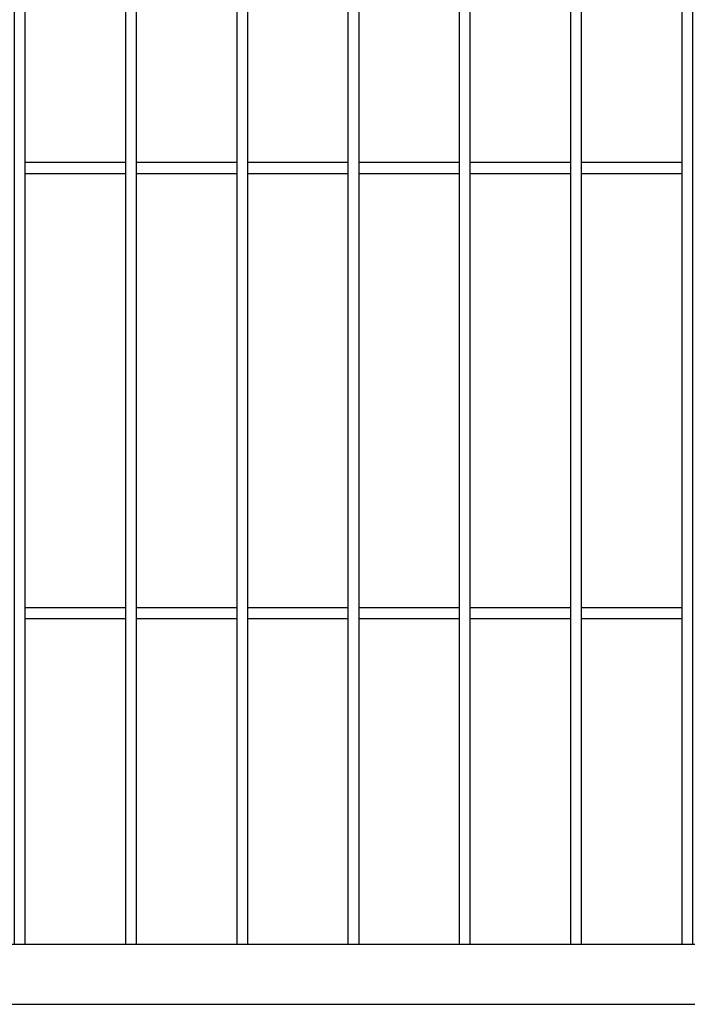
# Model space of a CAD drawing. Header units: inches. Extents: x 43593 to 117387, y -66787 to -26237.
# Tile 61 of 256: x 49431 to 49461, y -33659 to -33614. Entities that reach past the tile are written whole.
import ezdxf

# ---------------------------------------------------------------- set-up
doc = ezdxf.new("R2010")
doc.units = ezdxf.units.IN
doc.header["$MEASUREMENT"] = 0
doc.layers.add('AW OGRODZENIA', color=253, linetype='Continuous')

msp = doc.modelspace()

# ---------------------------------------------------------------- linework, layer by layer
at = {"layer": 'AW OGRODZENIA'}
for p, q in [((49431.638, -33620.863), (49436.142, -33620.863)), ((49431.638, -33620.863), (49436.142, -33620.863)), ((49431.638, -33620.863), (49436.142, -33620.863)), ((49431.638, -33620.863), (49436.142, -33620.863)), ((49431.638, -33620.863), (49436.142, -33620.863)), ((49431.638, -33620.863), (49436.142, -33620.863)), ((49431.638, -33620.863), (49436.142, -33620.863)), ((49431.638, -33620.863), (49436.142, -33620.863)), ((49431.638, -33620.863), (49436.142, -33620.863)), ((49431.638, -33620.863), (49436.142, -33620.863)), ((49431.638, -33620.863), (49436.142, -33620.863)), ((49431.638, -33620.863), (49436.142, -33620.863)), ((49431.638, -33620.863), (49436.142, -33620.863)), ((49431.638, -33620.863), (49436.142, -33620.863)), ((49431.638, -33620.863), (49436.142, -33620.863)), ((49431.638, -33620.863), (49436.142, -33620.863)), ((49431.638, -33620.863), (49436.142, -33620.863)), ((49431.638, -33620.863), (49436.142, -33620.863)), ((49431.638, -33620.863), (49436.142, -33620.863)), ((49431.638, -33620.863), (49436.142, -33620.863)), ((49431.638, -33620.863), (49436.142, -33620.863)), ((49431.638, -33620.863), (49436.142, -33620.863)), ((49431.638, -33620.863), (49436.142, -33620.863)), ((49431.638, -33620.863), (49436.142, -33620.863)), ((49431.638, -33620.863), (49436.142, -33620.863)), ((49436.638, -33620.863), (49441.142, -33620.863)), ((49436.638, -33620.863), (49441.142, -33620.863)), ((49436.638, -33620.863), (49441.142, -33620.863)), ((49436.638, -33620.863), (49441.142, -33620.863)), ((49436.638, -33620.863), (49441.142, -33620.863)), ((49436.638, -33620.863), (49441.142, -33620.863)), ((49436.638, -33620.863), (49441.142, -33620.863)), ((49436.638, -33620.863), (49441.142, -33620.863)), ((49436.638, -33620.863), (49441.142, -33620.863)), ((49436.638, -33620.863), (49441.142, -33620.863)), ((49436.638, -33620.863), (49441.142, -33620.863)), ((49436.638, -33620.863), (49441.142, -33620.863)), ((49436.638, -33620.863), (49441.142, -33620.863)), ((49436.638, -33620.863), (49441.142, -33620.863)), ((49436.638, -33620.863), (49441.142, -33620.863)), ((49436.638, -33620.863), (49441.142, -33620.863)), ((49436.638, -33620.863), (49441.142, -33620.863)), ((49436.638, -33620.863), (49441.142, -33620.863)), ((49436.638, -33620.863), (49441.142, -33620.863)), ((49436.638, -33620.863), (49441.142, -33620.863)), ((49436.638, -33620.863), (49441.142, -33620.863)), ((49436.638, -33620.863), (49441.142, -33620.863)), ((49436.638, -33620.863), (49441.142, -33620.863)), ((49436.638, -33620.863), (49441.142, -33620.863)), ((49436.638, -33620.863), (49441.142, -33620.863)), ((49441.638, -33620.863), (49446.142, -33620.863)), ((49441.638, -33620.863), (49446.142, -33620.863)), ((49441.638, -33620.863), (49446.142, -33620.863)), ((49441.638, -33620.863), (49446.142, -33620.863)), ((49441.638, -33620.863), (49446.142, -33620.863)), ((49441.638, -33620.863), (49446.142, -33620.863)), ((49441.638, -33620.863), (49446.142, -33620.863)), ((49441.638, -33620.863), (49446.142, -33620.863)), ((49441.638, -33620.863), (49446.142, -33620.863)), ((49441.638, -33620.863), (49446.142, -33620.863)), ((49441.638, -33620.863), (49446.142, -33620.863)), ((49441.638, -33620.863), (49446.142, -33620.863)), ((49441.638, -33620.863), (49446.142, -33620.863)), ((49441.638, -33620.863), (49446.142, -33620.863)), ((49441.638, -33620.863), (49446.142, -33620.863)), ((49441.638, -33620.863), (49446.142, -33620.863)), ((49441.638, -33620.863), (49446.142, -33620.863)), ((49441.638, -33620.863), (49446.142, -33620.863)), ((49441.638, -33620.863), (49446.142, -33620.863)), ((49441.638, -33620.863), (49446.142, -33620.863)), ((49441.638, -33620.863), (49446.142, -33620.863)), ((49441.638, -33620.863), (49446.142, -33620.863)), ((49441.638, -33620.863), (49446.142, -33620.863)), ((49441.638, -33620.863), (49446.142, -33620.863)), ((49441.638, -33620.863), (49446.142, -33620.863)), ((49446.638, -33620.863), (49451.142, -33620.863)), ((49446.638, -33620.863), (49451.142, -33620.863)), ((49446.638, -33620.863), (49451.142, -33620.863)), ((49446.638, -33620.863), (49451.142, -33620.863)), ((49446.638, -33620.863), (49451.142, -33620.863)), ((49446.638, -33620.863), (49451.142, -33620.863)), ((49446.638, -33620.863), (49451.142, -33620.863)), ((49446.638, -33620.863), (49451.142, -33620.863)), ((49446.638, -33620.863), (49451.142, -33620.863)), ((49446.638, -33620.863), (49451.142, -33620.863)), ((49446.638, -33620.863), (49451.142, -33620.863)), ((49446.638, -33620.863), (49451.142, -33620.863)), ((49446.638, -33620.863), (49451.142, -33620.863)), ((49446.638, -33620.863), (49451.142, -33620.863)), ((49446.638, -33620.863), (49451.142, -33620.863)), ((49446.638, -33620.863), (49451.142, -33620.863)), ((49446.638, -33620.863), (49451.142, -33620.863)), ((49446.638, -33620.863), (49451.142, -33620.863)), ((49446.638, -33620.863), (49451.142, -33620.863)), ((49446.638, -33620.863), (49451.142, -33620.863)), ((49446.638, -33620.863), (49451.142, -33620.863)), ((49446.638, -33620.863), (49451.142, -33620.863)), ((49446.638, -33620.863), (49451.142, -33620.863)), ((49446.638, -33620.863), (49451.142, -33620.863)), ((49446.638, -33620.863), (49451.142, -33620.863)), ((49451.638, -33620.863), (49456.142, -33620.863)), ((49451.638, -33620.863), (49456.142, -33620.863)), ((49451.638, -33620.863), (49456.142, -33620.863)), ((49451.638, -33620.863), (49456.142, -33620.863)), ((49451.638, -33620.863), (49456.142, -33620.863)), ((49451.638, -33620.863), (49456.142, -33620.863)), ((49451.638, -33620.863), (49456.142, -33620.863)), ((49451.638, -33620.863), (49456.142, -33620.863)), ((49451.638, -33620.863), (49456.142, -33620.863)), ((49451.638, -33620.863), (49456.142, -33620.863)), ((49451.638, -33620.863), (49456.142, -33620.863)), ((49451.638, -33620.863), (49456.142, -33620.863)), ((49451.638, -33620.863), (49456.142, -33620.863)), ((49451.638, -33620.863), (49456.142, -33620.863)), ((49451.638, -33620.863), (49456.142, -33620.863)), ((49451.638, -33620.863), (49456.142, -33620.863)), ((49451.638, -33620.863), (49456.142, -33620.863)), ((49451.638, -33620.863), (49456.142, -33620.863)), ((49451.638, -33620.863), (49456.142, -33620.863)), ((49451.638, -33620.863), (49456.142, -33620.863)), ((49451.638, -33620.863), (49456.142, -33620.863)), ((49451.638, -33620.863), (49456.142, -33620.863)), ((49451.638, -33620.863), (49456.142, -33620.863)), ((49451.638, -33620.863), (49456.142, -33620.863)), ((49451.638, -33620.863), (49456.142, -33620.863)), ((49456.638, -33620.863), (49461.142, -33620.863)), ((49456.638, -33620.863), (49461.142, -33620.863)), ((49456.638, -33620.863), (49461.142, -33620.863)), ((49456.638, -33620.863), (49461.142, -33620.863)), ((49456.638, -33620.863), (49461.142, -33620.863)), ((49456.638, -33620.863), (49461.142, -33620.863)), ((49456.638, -33620.863), (49461.142, -33620.863)), ((49456.638, -33620.863), (49461.142, -33620.863)), ((49456.638, -33620.863), (49461.142, -33620.863)), ((49456.638, -33620.863), (49461.142, -33620.863)), ((49456.638, -33620.863), (49461.142, -33620.863)), ((49456.638, -33620.863), (49461.142, -33620.863)), ((49456.638, -33620.863), (49461.142, -33620.863)), ((49456.638, -33620.863), (49461.142, -33620.863)), ((49456.638, -33620.863), (49461.142, -33620.863)), ((49456.638, -33620.863), (49461.142, -33620.863)), ((49456.638, -33620.863), (49461.142, -33620.863)), ((49456.638, -33620.863), (49461.142, -33620.863)), ((49456.638, -33620.863), (49461.142, -33620.863)), ((49456.638, -33620.863), (49461.142, -33620.863)), ((49456.638, -33620.863), (49461.142, -33620.863)), ((49456.638, -33620.863), (49461.142, -33620.863)), ((49456.638, -33620.863), (49461.142, -33620.863)), ((49456.638, -33620.863), (49461.142, -33620.863)), ((49456.638, -33620.863), (49461.142, -33620.863)), ((49431.638, -33621.363), (49436.142, -33621.363)), ((49431.638, -33621.363), (49436.142, -33621.363)), ((49431.638, -33621.363), (49436.142, -33621.363)), ((49431.638, -33621.363), (49436.142, -33621.363)), ((49431.638, -33621.363), (49436.142, -33621.363)), ((49431.638, -33621.363), (49436.142, -33621.363)), ((49431.638, -33621.363), (49436.142, -33621.363)), ((49431.638, -33621.363), (49436.142, -33621.363)), ((49431.638, -33621.363), (49436.142, -33621.363)), ((49431.638, -33621.363), (49436.142, -33621.363)), ((49431.638, -33621.363), (49436.142, -33621.363)), ((49431.638, -33621.363), (49436.142, -33621.363)), ((49431.638, -33621.363), (49436.142, -33621.363)), ((49431.638, -33621.363), (49436.142, -33621.363)), ((49431.638, -33621.363), (49436.142, -33621.363)), ((49431.638, -33621.363), (49436.142, -33621.363)), ((49431.638, -33621.363), (49436.142, -33621.363)), ((49431.638, -33621.363), (49436.142, -33621.363)), ((49431.638, -33621.363), (49436.142, -33621.363)), ((49431.638, -33621.363), (49436.142, -33621.363)), ((49431.638, -33621.363), (49436.142, -33621.363)), ((49431.638, -33621.363), (49436.142, -33621.363)), ((49431.638, -33621.363), (49436.142, -33621.363)), ((49431.638, -33621.363), (49436.142, -33621.363)), ((49431.638, -33621.363), (49436.142, -33621.363)), ((49436.638, -33621.363), (49441.142, -33621.363)), ((49436.638, -33621.363), (49441.142, -33621.363)), ((49436.638, -33621.363), (49441.142, -33621.363)), ((49436.638, -33621.363), (49441.142, -33621.363)), ((49436.638, -33621.363), (49441.142, -33621.363)), ((49436.638, -33621.363), (49441.142, -33621.363)), ((49436.638, -33621.363), (49441.142, -33621.363)), ((49436.638, -33621.363), (49441.142, -33621.363)), ((49436.638, -33621.363), (49441.142, -33621.363)), ((49436.638, -33621.363), (49441.142, -33621.363)), ((49436.638, -33621.363), (49441.142, -33621.363)), ((49436.638, -33621.363), (49441.142, -33621.363)), ((49436.638, -33621.363), (49441.142, -33621.363)), ((49436.638, -33621.363), (49441.142, -33621.363)), ((49436.638, -33621.363), (49441.142, -33621.363)), ((49436.638, -33621.363), (49441.142, -33621.363)), ((49436.638, -33621.363), (49441.142, -33621.363)), ((49436.638, -33621.363), (49441.142, -33621.363)), ((49436.638, -33621.363), (49441.142, -33621.363)), ((49436.638, -33621.363), (49441.142, -33621.363)), ((49436.638, -33621.363), (49441.142, -33621.363)), ((49436.638, -33621.363), (49441.142, -33621.363)), ((49436.638, -33621.363), (49441.142, -33621.363)), ((49436.638, -33621.363), (49441.142, -33621.363)), ((49436.638, -33621.363), (49441.142, -33621.363)), ((49441.638, -33621.363), (49446.142, -33621.363)), ((49441.638, -33621.363), (49446.142, -33621.363)), ((49441.638, -33621.363), (49446.142, -33621.363)), ((49441.638, -33621.363), (49446.142, -33621.363)), ((49441.638, -33621.363), (49446.142, -33621.363)), ((49441.638, -33621.363), (49446.142, -33621.363)), ((49441.638, -33621.363), (49446.142, -33621.363)), ((49441.638, -33621.363), (49446.142, -33621.363)), ((49441.638, -33621.363), (49446.142, -33621.363)), ((49441.638, -33621.363), (49446.142, -33621.363)), ((49441.638, -33621.363), (49446.142, -33621.363)), ((49441.638, -33621.363), (49446.142, -33621.363)), ((49441.638, -33621.363), (49446.142, -33621.363)), ((49441.638, -33621.363), (49446.142, -33621.363)), ((49441.638, -33621.363), (49446.142, -33621.363)), ((49441.638, -33621.363), (49446.142, -33621.363)), ((49441.638, -33621.363), (49446.142, -33621.363)), ((49441.638, -33621.363), (49446.142, -33621.363)), ((49441.638, -33621.363), (49446.142, -33621.363)), ((49441.638, -33621.363), (49446.142, -33621.363)), ((49441.638, -33621.363), (49446.142, -33621.363)), ((49441.638, -33621.363), (49446.142, -33621.363)), ((49441.638, -33621.363), (49446.142, -33621.363)), ((49441.638, -33621.363), (49446.142, -33621.363)), ((49441.638, -33621.363), (49446.142, -33621.363)), ((49446.638, -33621.363), (49451.142, -33621.363)), ((49446.638, -33621.363), (49451.142, -33621.363)), ((49446.638, -33621.363), (49451.142, -33621.363)), ((49446.638, -33621.363), (49451.142, -33621.363)), ((49446.638, -33621.363), (49451.142, -33621.363)), ((49446.638, -33621.363), (49451.142, -33621.363)), ((49446.638, -33621.363), (49451.142, -33621.363)), ((49446.638, -33621.363), (49451.142, -33621.363)), ((49446.638, -33621.363), (49451.142, -33621.363)), ((49446.638, -33621.363), (49451.142, -33621.363)), ((49446.638, -33621.363), (49451.142, -33621.363)), ((49446.638, -33621.363), (49451.142, -33621.363)), ((49446.638, -33621.363), (49451.142, -33621.363)), ((49446.638, -33621.363), (49451.142, -33621.363)), ((49446.638, -33621.363), (49451.142, -33621.363)), ((49446.638, -33621.363), (49451.142, -33621.363)), ((49446.638, -33621.363), (49451.142, -33621.363)), ((49446.638, -33621.363), (49451.142, -33621.363)), ((49446.638, -33621.363), (49451.142, -33621.363)), ((49446.638, -33621.363), (49451.142, -33621.363)), ((49446.638, -33621.363), (49451.142, -33621.363)), ((49446.638, -33621.363), (49451.142, -33621.363)), ((49446.638, -33621.363), (49451.142, -33621.363)), ((49446.638, -33621.363), (49451.142, -33621.363)), ((49446.638, -33621.363), (49451.142, -33621.363)), ((49451.638, -33621.363), (49456.142, -33621.363)), ((49451.638, -33621.363), (49456.142, -33621.363)), ((49451.638, -33621.363), (49456.142, -33621.363)), ((49451.638, -33621.363), (49456.142, -33621.363)), ((49451.638, -33621.363), (49456.142, -33621.363)), ((49451.638, -33621.363), (49456.142, -33621.363)), ((49451.638, -33621.363), (49456.142, -33621.363)), ((49451.638, -33621.363), (49456.142, -33621.363)), ((49451.638, -33621.363), (49456.142, -33621.363)), ((49451.638, -33621.363), (49456.142, -33621.363)), ((49451.638, -33621.363), (49456.142, -33621.363)), ((49451.638, -33621.363), (49456.142, -33621.363)), ((49451.638, -33621.363), (49456.142, -33621.363)), ((49451.638, -33621.363), (49456.142, -33621.363)), ((49451.638, -33621.363), (49456.142, -33621.363)), ((49451.638, -33621.363), (49456.142, -33621.363)), ((49451.638, -33621.363), (49456.142, -33621.363)), ((49451.638, -33621.363), (49456.142, -33621.363)), ((49451.638, -33621.363), (49456.142, -33621.363)), ((49451.638, -33621.363), (49456.142, -33621.363)), ((49451.638, -33621.363), (49456.142, -33621.363)), ((49451.638, -33621.363), (49456.142, -33621.363)), ((49451.638, -33621.363), (49456.142, -33621.363)), ((49451.638, -33621.363), (49456.142, -33621.363)), ((49451.638, -33621.363), (49456.142, -33621.363)), ((49456.638, -33621.363), (49461.142, -33621.363)), ((49456.638, -33621.363), (49461.142, -33621.363)), ((49456.638, -33621.363), (49461.142, -33621.363)), ((49456.638, -33621.363), (49461.142, -33621.363)), ((49456.638, -33621.363), (49461.142, -33621.363)), ((49456.638, -33621.363), (49461.142, -33621.363)), ((49456.638, -33621.363), (49461.142, -33621.363)), ((49456.638, -33621.363), (49461.142, -33621.363)), ((49456.638, -33621.363), (49461.142, -33621.363)), ((49456.638, -33621.363), (49461.142, -33621.363)), ((49456.638, -33621.363), (49461.142, -33621.363)), ((49456.638, -33621.363), (49461.142, -33621.363)), ((49456.638, -33621.363), (49461.142, -33621.363)), ((49456.638, -33621.363), (49461.142, -33621.363)), ((49456.638, -33621.363), (49461.142, -33621.363)), ((49456.638, -33621.363), (49461.142, -33621.363)), ((49456.638, -33621.363), (49461.142, -33621.363)), ((49456.638, -33621.363), (49461.142, -33621.363)), ((49456.638, -33621.363), (49461.142, -33621.363)), ((49456.638, -33621.363), (49461.142, -33621.363)), ((49456.638, -33621.363), (49461.142, -33621.363)), ((49456.638, -33621.363), (49461.142, -33621.363)), ((49456.638, -33621.363), (49461.142, -33621.363)), ((49456.638, -33621.363), (49461.142, -33621.363)), ((49456.638, -33621.363), (49461.142, -33621.363)), ((49431.638, -33640.863), (49436.142, -33640.863)), ((49431.638, -33640.863), (49436.142, -33640.863)), ((49431.638, -33640.863), (49436.142, -33640.863)), ((49431.638, -33640.863), (49436.142, -33640.863)), ((49431.638, -33640.863), (49436.142, -33640.863)), ((49431.638, -33640.863), (49436.142, -33640.863)), ((49431.638, -33640.863), (49436.142, -33640.863)), ((49431.638, -33640.863), (49436.142, -33640.863)), ((49431.638, -33640.863), (49436.142, -33640.863)), ((49431.638, -33640.863), (49436.142, -33640.863)), ((49431.638, -33640.863), (49436.142, -33640.863)), ((49431.638, -33640.863), (49436.142, -33640.863)), ((49431.638, -33640.863), (49436.142, -33640.863)), ((49431.638, -33640.863), (49436.142, -33640.863)), ((49431.638, -33640.863), (49436.142, -33640.863)), ((49431.638, -33640.863), (49436.142, -33640.863)), ((49431.638, -33640.863), (49436.142, -33640.863)), ((49431.638, -33640.863), (49436.142, -33640.863)), ((49431.638, -33640.863), (49436.142, -33640.863)), ((49431.638, -33640.863), (49436.142, -33640.863)), ((49431.638, -33640.863), (49436.142, -33640.863)), ((49431.638, -33640.863), (49436.142, -33640.863)), ((49431.638, -33640.863), (49436.142, -33640.863)), ((49431.638, -33640.863), (49436.142, -33640.863)), ((49431.638, -33640.863), (49436.142, -33640.863)), ((49436.638, -33640.863), (49441.142, -33640.863)), ((49436.638, -33640.863), (49441.142, -33640.863)), ((49436.638, -33640.863), (49441.142, -33640.863)), ((49436.638, -33640.863), (49441.142, -33640.863)), ((49436.638, -33640.863), (49441.142, -33640.863)), ((49436.638, -33640.863), (49441.142, -33640.863)), ((49436.638, -33640.863), (49441.142, -33640.863)), ((49436.638, -33640.863), (49441.142, -33640.863)), ((49436.638, -33640.863), (49441.142, -33640.863)), ((49436.638, -33640.863), (49441.142, -33640.863)), ((49436.638, -33640.863), (49441.142, -33640.863)), ((49436.638, -33640.863), (49441.142, -33640.863)), ((49436.638, -33640.863), (49441.142, -33640.863)), ((49436.638, -33640.863), (49441.142, -33640.863)), ((49436.638, -33640.863), (49441.142, -33640.863)), ((49436.638, -33640.863), (49441.142, -33640.863)), ((49436.638, -33640.863), (49441.142, -33640.863)), ((49436.638, -33640.863), (49441.142, -33640.863)), ((49436.638, -33640.863), (49441.142, -33640.863)), ((49436.638, -33640.863), (49441.142, -33640.863)), ((49436.638, -33640.863), (49441.142, -33640.863)), ((49436.638, -33640.863), (49441.142, -33640.863)), ((49436.638, -33640.863), (49441.142, -33640.863)), ((49436.638, -33640.863), (49441.142, -33640.863)), ((49436.638, -33640.863), (49441.142, -33640.863)), ((49441.638, -33640.863), (49446.142, -33640.863)), ((49441.638, -33640.863), (49446.142, -33640.863)), ((49441.638, -33640.863), (49446.142, -33640.863)), ((49441.638, -33640.863), (49446.142, -33640.863)), ((49441.638, -33640.863), (49446.142, -33640.863)), ((49441.638, -33640.863), (49446.142, -33640.863)), ((49441.638, -33640.863), (49446.142, -33640.863)), ((49441.638, -33640.863), (49446.142, -33640.863)), ((49441.638, -33640.863), (49446.142, -33640.863)), ((49441.638, -33640.863), (49446.142, -33640.863)), ((49441.638, -33640.863), (49446.142, -33640.863)), ((49441.638, -33640.863), (49446.142, -33640.863)), ((49441.638, -33640.863), (49446.142, -33640.863)), ((49441.638, -33640.863), (49446.142, -33640.863)), ((49441.638, -33640.863), (49446.142, -33640.863)), ((49441.638, -33640.863), (49446.142, -33640.863)), ((49441.638, -33640.863), (49446.142, -33640.863)), ((49441.638, -33640.863), (49446.142, -33640.863)), ((49441.638, -33640.863), (49446.142, -33640.863)), ((49441.638, -33640.863), (49446.142, -33640.863)), ((49441.638, -33640.863), (49446.142, -33640.863)), ((49441.638, -33640.863), (49446.142, -33640.863)), ((49441.638, -33640.863), (49446.142, -33640.863)), ((49441.638, -33640.863), (49446.142, -33640.863)), ((49441.638, -33640.863), (49446.142, -33640.863)), ((49446.638, -33640.863), (49451.142, -33640.863)), ((49446.638, -33640.863), (49451.142, -33640.863)), ((49446.638, -33640.863), (49451.142, -33640.863)), ((49446.638, -33640.863), (49451.142, -33640.863)), ((49446.638, -33640.863), (49451.142, -33640.863)), ((49446.638, -33640.863), (49451.142, -33640.863)), ((49446.638, -33640.863), (49451.142, -33640.863)), ((49446.638, -33640.863), (49451.142, -33640.863)), ((49446.638, -33640.863), (49451.142, -33640.863)), ((49446.638, -33640.863), (49451.142, -33640.863)), ((49446.638, -33640.863), (49451.142, -33640.863)), ((49446.638, -33640.863), (49451.142, -33640.863)), ((49446.638, -33640.863), (49451.142, -33640.863)), ((49446.638, -33640.863), (49451.142, -33640.863)), ((49446.638, -33640.863), (49451.142, -33640.863)), ((49446.638, -33640.863), (49451.142, -33640.863)), ((49446.638, -33640.863), (49451.142, -33640.863)), ((49446.638, -33640.863), (49451.142, -33640.863)), ((49446.638, -33640.863), (49451.142, -33640.863)), ((49446.638, -33640.863), (49451.142, -33640.863)), ((49446.638, -33640.863), (49451.142, -33640.863)), ((49446.638, -33640.863), (49451.142, -33640.863)), ((49446.638, -33640.863), (49451.142, -33640.863)), ((49446.638, -33640.863), (49451.142, -33640.863)), ((49446.638, -33640.863), (49451.142, -33640.863)), ((49451.638, -33640.863), (49456.142, -33640.863)), ((49451.638, -33640.863), (49456.142, -33640.863)), ((49451.638, -33640.863), (49456.142, -33640.863)), ((49451.638, -33640.863), (49456.142, -33640.863)), ((49451.638, -33640.863), (49456.142, -33640.863)), ((49451.638, -33640.863), (49456.142, -33640.863)), ((49451.638, -33640.863), (49456.142, -33640.863)), ((49451.638, -33640.863), (49456.142, -33640.863)), ((49451.638, -33640.863), (49456.142, -33640.863)), ((49451.638, -33640.863), (49456.142, -33640.863)), ((49451.638, -33640.863), (49456.142, -33640.863)), ((49451.638, -33640.863), (49456.142, -33640.863)), ((49451.638, -33640.863), (49456.142, -33640.863)), ((49451.638, -33640.863), (49456.142, -33640.863)), ((49451.638, -33640.863), (49456.142, -33640.863)), ((49451.638, -33640.863), (49456.142, -33640.863)), ((49451.638, -33640.863), (49456.142, -33640.863)), ((49451.638, -33640.863), (49456.142, -33640.863)), ((49451.638, -33640.863), (49456.142, -33640.863)), ((49451.638, -33640.863), (49456.142, -33640.863)), ((49451.638, -33640.863), (49456.142, -33640.863)), ((49451.638, -33640.863), (49456.142, -33640.863)), ((49451.638, -33640.863), (49456.142, -33640.863)), ((49451.638, -33640.863), (49456.142, -33640.863)), ((49451.638, -33640.863), (49456.142, -33640.863)), ((49456.638, -33640.863), (49461.142, -33640.863)), ((49456.638, -33640.863), (49461.142, -33640.863)), ((49456.638, -33640.863), (49461.142, -33640.863)), ((49456.638, -33640.863), (49461.142, -33640.863)), ((49456.638, -33640.863), (49461.142, -33640.863)), ((49456.638, -33640.863), (49461.142, -33640.863)), ((49456.638, -33640.863), (49461.142, -33640.863)), ((49456.638, -33640.863), (49461.142, -33640.863)), ((49456.638, -33640.863), (49461.142, -33640.863)), ((49456.638, -33640.863), (49461.142, -33640.863)), ((49456.638, -33640.863), (49461.142, -33640.863)), ((49456.638, -33640.863), (49461.142, -33640.863)), ((49456.638, -33640.863), (49461.142, -33640.863)), ((49456.638, -33640.863), (49461.142, -33640.863)), ((49456.638, -33640.863), (49461.142, -33640.863)), ((49456.638, -33640.863), (49461.142, -33640.863)), ((49456.638, -33640.863), (49461.142, -33640.863)), ((49456.638, -33640.863), (49461.142, -33640.863)), ((49456.638, -33640.863), (49461.142, -33640.863)), ((49456.638, -33640.863), (49461.142, -33640.863)), ((49456.638, -33640.863), (49461.142, -33640.863)), ((49456.638, -33640.863), (49461.142, -33640.863)), ((49456.638, -33640.863), (49461.142, -33640.863)), ((49456.638, -33640.863), (49461.142, -33640.863)), ((49456.638, -33640.863), (49461.142, -33640.863)), ((49431.638, -33641.363), (49436.142, -33641.363)), ((49431.638, -33641.363), (49436.142, -33641.363)), ((49431.638, -33641.363), (49436.142, -33641.363)), ((49431.638, -33641.363), (49436.142, -33641.363)), ((49431.638, -33641.363), (49436.142, -33641.363)), ((49431.638, -33641.363), (49436.142, -33641.363)), ((49431.638, -33641.363), (49436.142, -33641.363)), ((49431.638, -33641.363), (49436.142, -33641.363)), ((49431.638, -33641.363), (49436.142, -33641.363)), ((49431.638, -33641.363), (49436.142, -33641.363)), ((49431.638, -33641.363), (49436.142, -33641.363)), ((49431.638, -33641.363), (49436.142, -33641.363)), ((49431.638, -33641.363), (49436.142, -33641.363)), ((49431.638, -33641.363), (49436.142, -33641.363)), ((49431.638, -33641.363), (49436.142, -33641.363)), ((49431.638, -33641.363), (49436.142, -33641.363)), ((49431.638, -33641.363), (49436.142, -33641.363)), ((49431.638, -33641.363), (49436.142, -33641.363)), ((49431.638, -33641.363), (49436.142, -33641.363)), ((49431.638, -33641.363), (49436.142, -33641.363)), ((49431.638, -33641.363), (49436.142, -33641.363)), ((49431.638, -33641.363), (49436.142, -33641.363)), ((49431.638, -33641.363), (49436.142, -33641.363)), ((49431.638, -33641.363), (49436.142, -33641.363)), ((49431.638, -33641.363), (49436.142, -33641.363)), ((49436.638, -33641.363), (49441.142, -33641.363)), ((49436.638, -33641.363), (49441.142, -33641.363)), ((49436.638, -33641.363), (49441.142, -33641.363)), ((49436.638, -33641.363), (49441.142, -33641.363)), ((49436.638, -33641.363), (49441.142, -33641.363)), ((49436.638, -33641.363), (49441.142, -33641.363)), ((49436.638, -33641.363), (49441.142, -33641.363)), ((49436.638, -33641.363), (49441.142, -33641.363)), ((49436.638, -33641.363), (49441.142, -33641.363)), ((49436.638, -33641.363), (49441.142, -33641.363)), ((49436.638, -33641.363), (49441.142, -33641.363)), ((49436.638, -33641.363), (49441.142, -33641.363)), ((49436.638, -33641.363), (49441.142, -33641.363)), ((49436.638, -33641.363), (49441.142, -33641.363)), ((49436.638, -33641.363), (49441.142, -33641.363)), ((49436.638, -33641.363), (49441.142, -33641.363)), ((49436.638, -33641.363), (49441.142, -33641.363)), ((49436.638, -33641.363), (49441.142, -33641.363)), ((49436.638, -33641.363), (49441.142, -33641.363)), ((49436.638, -33641.363), (49441.142, -33641.363)), ((49436.638, -33641.363), (49441.142, -33641.363)), ((49436.638, -33641.363), (49441.142, -33641.363)), ((49436.638, -33641.363), (49441.142, -33641.363)), ((49436.638, -33641.363), (49441.142, -33641.363)), ((49436.638, -33641.363), (49441.142, -33641.363)), ((49441.638, -33641.363), (49446.142, -33641.363)), ((49441.638, -33641.363), (49446.142, -33641.363)), ((49441.638, -33641.363), (49446.142, -33641.363)), ((49441.638, -33641.363), (49446.142, -33641.363)), ((49441.638, -33641.363), (49446.142, -33641.363)), ((49441.638, -33641.363), (49446.142, -33641.363)), ((49441.638, -33641.363), (49446.142, -33641.363)), ((49441.638, -33641.363), (49446.142, -33641.363)), ((49441.638, -33641.363), (49446.142, -33641.363)), ((49441.638, -33641.363), (49446.142, -33641.363)), ((49441.638, -33641.363), (49446.142, -33641.363)), ((49441.638, -33641.363), (49446.142, -33641.363)), ((49441.638, -33641.363), (49446.142, -33641.363)), ((49441.638, -33641.363), (49446.142, -33641.363)), ((49441.638, -33641.363), (49446.142, -33641.363)), ((49441.638, -33641.363), (49446.142, -33641.363)), ((49441.638, -33641.363), (49446.142, -33641.363)), ((49441.638, -33641.363), (49446.142, -33641.363)), ((49441.638, -33641.363), (49446.142, -33641.363)), ((49441.638, -33641.363), (49446.142, -33641.363)), ((49441.638, -33641.363), (49446.142, -33641.363)), ((49441.638, -33641.363), (49446.142, -33641.363)), ((49441.638, -33641.363), (49446.142, -33641.363)), ((49441.638, -33641.363), (49446.142, -33641.363)), ((49441.638, -33641.363), (49446.142, -33641.363)), ((49446.638, -33641.363), (49451.142, -33641.363)), ((49446.638, -33641.363), (49451.142, -33641.363)), ((49446.638, -33641.363), (49451.142, -33641.363)), ((49446.638, -33641.363), (49451.142, -33641.363)), ((49446.638, -33641.363), (49451.142, -33641.363)), ((49446.638, -33641.363), (49451.142, -33641.363)), ((49446.638, -33641.363), (49451.142, -33641.363)), ((49446.638, -33641.363), (49451.142, -33641.363)), ((49446.638, -33641.363), (49451.142, -33641.363)), ((49446.638, -33641.363), (49451.142, -33641.363)), ((49446.638, -33641.363), (49451.142, -33641.363)), ((49446.638, -33641.363), (49451.142, -33641.363)), ((49446.638, -33641.363), (49451.142, -33641.363)), ((49446.638, -33641.363), (49451.142, -33641.363)), ((49446.638, -33641.363), (49451.142, -33641.363)), ((49446.638, -33641.363), (49451.142, -33641.363)), ((49446.638, -33641.363), (49451.142, -33641.363)), ((49446.638, -33641.363), (49451.142, -33641.363)), ((49446.638, -33641.363), (49451.142, -33641.363)), ((49446.638, -33641.363), (49451.142, -33641.363)), ((49446.638, -33641.363), (49451.142, -33641.363)), ((49446.638, -33641.363), (49451.142, -33641.363)), ((49446.638, -33641.363), (49451.142, -33641.363)), ((49446.638, -33641.363), (49451.142, -33641.363)), ((49446.638, -33641.363), (49451.142, -33641.363)), ((49451.638, -33641.363), (49456.142, -33641.363)), ((49451.638, -33641.363), (49456.142, -33641.363)), ((49451.638, -33641.363), (49456.142, -33641.363)), ((49451.638, -33641.363), (49456.142, -33641.363)), ((49451.638, -33641.363), (49456.142, -33641.363)), ((49451.638, -33641.363), (49456.142, -33641.363)), ((49451.638, -33641.363), (49456.142, -33641.363)), ((49451.638, -33641.363), (49456.142, -33641.363)), ((49451.638, -33641.363), (49456.142, -33641.363)), ((49451.638, -33641.363), (49456.142, -33641.363)), ((49451.638, -33641.363), (49456.142, -33641.363)), ((49451.638, -33641.363), (49456.142, -33641.363)), ((49451.638, -33641.363), (49456.142, -33641.363)), ((49451.638, -33641.363), (49456.142, -33641.363)), ((49451.638, -33641.363), (49456.142, -33641.363)), ((49451.638, -33641.363), (49456.142, -33641.363)), ((49451.638, -33641.363), (49456.142, -33641.363)), ((49451.638, -33641.363), (49456.142, -33641.363)), ((49451.638, -33641.363), (49456.142, -33641.363)), ((49451.638, -33641.363), (49456.142, -33641.363)), ((49451.638, -33641.363), (49456.142, -33641.363)), ((49451.638, -33641.363), (49456.142, -33641.363)), ((49451.638, -33641.363), (49456.142, -33641.363)), ((49451.638, -33641.363), (49456.142, -33641.363)), ((49451.638, -33641.363), (49456.142, -33641.363)), ((49456.638, -33641.363), (49461.142, -33641.363)), ((49456.638, -33641.363), (49461.142, -33641.363)), ((49456.638, -33641.363), (49461.142, -33641.363)), ((49456.638, -33641.363), (49461.142, -33641.363)), ((49456.638, -33641.363), (49461.142, -33641.363)), ((49456.638, -33641.363), (49461.142, -33641.363)), ((49456.638, -33641.363), (49461.142, -33641.363)), ((49456.638, -33641.363), (49461.142, -33641.363)), ((49456.638, -33641.363), (49461.142, -33641.363)), ((49456.638, -33641.363), (49461.142, -33641.363)), ((49456.638, -33641.363), (49461.142, -33641.363)), ((49456.638, -33641.363), (49461.142, -33641.363)), ((49456.638, -33641.363), (49461.142, -33641.363)), ((49456.638, -33641.363), (49461.142, -33641.363)), ((49456.638, -33641.363), (49461.142, -33641.363)), ((49456.638, -33641.363), (49461.142, -33641.363)), ((49456.638, -33641.363), (49461.142, -33641.363)), ((49456.638, -33641.363), (49461.142, -33641.363)), ((49456.638, -33641.363), (49461.142, -33641.363)), ((49456.638, -33641.363), (49461.142, -33641.363)), ((49456.638, -33641.363), (49461.142, -33641.363)), ((49456.638, -33641.363), (49461.142, -33641.363)), ((49456.638, -33641.363), (49461.142, -33641.363)), ((49456.638, -33641.363), (49461.142, -33641.363)), ((49456.638, -33641.363), (49461.142, -33641.363))]:
    msp.add_line(p, q, dxfattribs=at)
for points in [[(49247.038, -33658.702), (49487.038, -33658.702), (49487.038, -33538.702), (49247.038, -33538.702)], [(49249.738, -33656.002), (49484.338, -33656.002), (49484.338, -33541.402), (49249.738, -33541.402)], [(49431.638, -33541.402), (49431.142, -33541.402), (49431.142, -33656.002), (49431.638, -33656.002)], [(49436.638, -33541.402), (49436.142, -33541.402), (49436.142, -33656.002), (49436.638, -33656.002)], [(49441.638, -33541.402), (49441.142, -33541.402), (49441.142, -33656.002), (49441.638, -33656.002)], [(49446.638, -33541.402), (49446.142, -33541.402), (49446.142, -33656.002), (49446.638, -33656.002)], [(49451.638, -33541.402), (49451.142, -33541.402), (49451.142, -33656.002), (49451.638, -33656.002)], [(49456.638, -33541.402), (49456.142, -33541.402), (49456.142, -33656.002), (49456.638, -33656.002)], [(49461.638, -33541.402), (49461.142, -33541.402), (49461.142, -33656.002), (49461.638, -33656.002)]]:
    msp.add_lwpolyline(points, close=True, dxfattribs=at)

doc.saveas('drawing.dxf')
